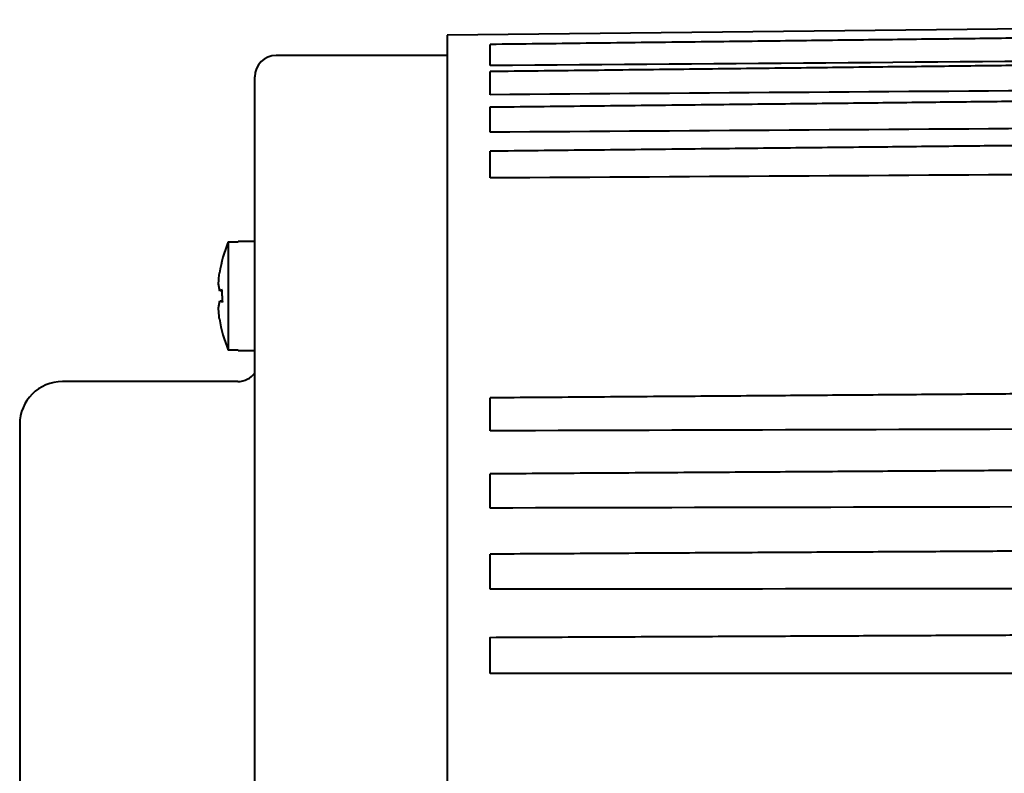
# Model space of a CAD drawing. Header units: inches. Extents: x -753 to 5070, y -3075 to 1581.
# Tile 44 of 178: x 1874 to 1920, y 439 to 475. Entities that reach past the tile are written whole.
import ezdxf

# ---------------------------------------------------------------- set-up
doc = ezdxf.new("R2010")
doc.units = ezdxf.units.IN
doc.header["$LTSCALE"] = 10
doc.header["$MEASUREMENT"] = 0
doc.layers.add('7标注层', color=4, linetype='Continuous')
doc.layers.add('图层2', color=4, linetype='Continuous', lineweight=40)
doc.styles.add('TH_GBDIM', font='romans.shx', dxfattribs={"width": 0.8, "bigfont": 'gbcbig.shx'})
doc.dimstyles.new('TH_GBDIM', dxfattribs={"dimtxt": 3.5, "dimasz": 2.5, "dimexe": 2, "dimexo": 0, "dimgap": 1, "dimtad": 1, "dimdec": 4, "dimdsep": 46, "dimtxsty": 'TH_GBDIM', "dimcen": 0.09, "dimclrd": 4, "dimclre": 4, "dimclrt": 3, "dimadec": 0, "dimazin": 0, "dimtfac": 1, "dimtdec": 4, "dimtmove": 0, "dimatfit": 3, "dimfxl": 1, "dimtzin": 0, "dimarcsym": 0})

# ---------------------------------------------------------------- blocks, each defined once
blk = doc.blocks.new('*D97')
at = {"layer": '7标注层', "color": 4, "lineweight": -2, "transparency": 16777216}
for p, q in [((2090.796, 444.191), (2090.796, 326.016)), ((1873.797, 423.202), (1873.797, 326.016)), ((1877.297, 328.016), (2087.296, 328.016))]:
    blk.add_line(p, q, dxfattribs=at)
at = {"layer": '7标注层', "color": 4, "transparency": 16777216}
for points in [[(1877.297, 328.599), (1877.297, 327.433), (1873.797, 328.016)], [(2087.296, 328.599), (2087.296, 327.433), (2090.796, 328.016)]]:
    blk.add_solid(points, dxfattribs=at)
at = {"layer": 'Defpoints', "color": 0, "transparency": 16777216}
for p in [(2090.796, 444.191), (1873.797, 423.202), (2090.796, 328.016)]:
    blk.add_point(p, dxfattribs=at)
at = {"layer": '7标注层', "color": 3, "transparency": 16777216, "insert": (1983.62, 331.766), "char_height": 5.5, "attachment_point": 5, "style": 'TH_GBDIM'}
blk.add_mtext('217', dxfattribs=at)

msp = doc.modelspace()

# ---------------------------------------------------------------- linework, layer by layer
at = {"layer": '图层2', "color": 0}
for p, q in [((1962.796, 474.608), (1893.797, 473.891)), ((1893.797, 473.891), (1893.797, 395.491)), ((1893.797, 472.941), (1885.797, 472.941)), ((1884.797, 397.441), (1884.797, 471.941)), ((1883.547, 464.221), (1884.022, 464.221)), ((1883.547, 464.221), (1883.547, 459.161)), ((1884.022, 464.241), (1884.022, 464.221)), ((1884.797, 464.241), (1884.022, 464.241)), ((1884.022, 459.161), (1883.547, 459.161)), ((1884.022, 459.141), (1884.022, 459.161)), ((1884.022, 459.141), (1884.797, 459.141)), ((1883.997, 457.691), (1875.797, 457.691)), ((1873.797, 455.691), (1873.797, 436.668))]:
    msp.add_line(p, q, dxfattribs=at)
for centre, radius, start, end in [((1885.797, 471.941), 1, 90, 180), ((1889.797, 461.691), 6.742, 157.9613, 170.7918), ((1889.797, 461.691), 6.742, 189.1811, 202.0387), ((1883.997, 458.691), 1, 270, 323.1295), ((1875.797, 455.691), 2, 90, 180)]:
    msp.add_arc(centre, radius, start, end, dxfattribs=at)
msp.add_ellipse((1887.958, 461.691), major_axis=(0, -6.112), ratio=0.766866, start_param=4.71119, end_param=4.758433, dxfattribs=at)
for points, knots in [([(1962.796, 474.246), (1962.063, 474.237), (1960.364, 474.217), (1957.8, 474.187), (1955.205, 474.156), (1952.914, 474.129), (1950.934, 474.105), (1949.246, 474.085), (1947.756, 474.067), (1946.354, 474.051), (1944.318, 474.027), (1941.662, 473.995), (1938.478, 473.957), (1935.952, 473.927), (1934.087, 473.905), (1932.769, 473.889), (1931.346, 473.873), (1929.688, 473.853), (1927.707, 473.829), (1925.402, 473.802), (1922.773, 473.771), (1919.819, 473.736), (1916.54, 473.697), (1912.937, 473.654), (1909.01, 473.607), (1904.758, 473.557), (1900.318, 473.504), (1897.295, 473.468), (1895.797, 473.451)], [0, 0, 0, 0, 0.032831, 0.076077, 0.114802, 0.149004, 0.178684, 0.203433, 0.224597, 0.245408, 0.266219, 0.315769, 0.364345, 0.408785, 0.428842, 0.44786, 0.467828, 0.492546, 0.522106, 0.55651, 0.595757, 0.639846, 0.688779, 0.742555, 0.801174, 0.864635, 0.93294, 1, 1, 1, 1]), ([(1895.797, 472.462), (1895.797, 472.514), (1895.797, 472.566), (1895.797, 472.632), (1895.797, 472.645), (1895.797, 472.672), (1895.797, 472.685), (1895.797, 472.724), (1895.797, 472.775), (1895.797, 472.825), (1895.797, 472.863), (1895.797, 472.875), (1895.797, 472.9), (1895.797, 472.912), (1895.797, 472.973), (1895.797, 473.019), (1895.797, 473.084), (1895.797, 473.105), (1895.797, 473.135), (1895.797, 473.145), (1895.797, 473.165), (1895.797, 473.175), (1895.797, 473.222), (1895.797, 473.256), (1895.797, 473.302), (1895.797, 473.316), (1895.797, 473.336), (1895.797, 473.343), (1895.797, 473.355), (1895.797, 473.361), (1895.797, 473.389), (1895.797, 473.407), (1895.797, 473.428), (1895.797, 473.433), (1895.797, 473.44), (1895.797, 473.442), (1895.797, 473.445), (1895.797, 473.447), (1895.797, 473.45), (1895.797, 473.451), (1895.797, 473.451)], [0, 0, 0, 0, 0.105795, 0.105795, 0.132244, 0.132244, 0.158692, 0.158692, 0.21159, 0.264487, 0.264487, 0.290936, 0.290936, 0.317385, 0.317385, 0.42318, 0.42318, 0.476077, 0.476077, 0.502526, 0.502526, 0.528975, 0.528975, 0.63477, 0.63477, 0.687667, 0.687667, 0.714116, 0.714116, 0.740565, 0.740565, 0.84636, 0.84636, 0.899257, 0.899257, 0.925706, 0.925706, 0.952154, 0.952154, 1, 1, 1, 1]), ([(1962.796, 472.955), (1962.063, 472.946), (1960.364, 472.927), (1957.8, 472.897), (1955.205, 472.867), (1952.914, 472.841), (1950.934, 472.818), (1949.246, 472.798), (1947.756, 472.781), (1946.354, 472.765), (1944.318, 472.742), (1941.661, 472.711), (1938.478, 472.674), (1935.952, 472.645), (1934.087, 472.624), (1932.769, 472.608), (1931.346, 472.592), (1929.688, 472.573), (1927.707, 472.55), (1925.402, 472.524), (1922.773, 472.493), (1919.819, 472.459), (1916.54, 472.421), (1912.937, 472.38), (1909.01, 472.334), (1904.758, 472.285), (1900.318, 472.234), (1897.295, 472.199), (1895.797, 472.182)], [0, 0, 0, 0, 0.032831, 0.076078, 0.114802, 0.149005, 0.178685, 0.203433, 0.224597, 0.245408, 0.266219, 0.315769, 0.364346, 0.408786, 0.428843, 0.447861, 0.467829, 0.492546, 0.522107, 0.556511, 0.595757, 0.639847, 0.68878, 0.742556, 0.801175, 0.864637, 0.932942, 1, 1, 1, 1]), ([(1895.797, 471.103), (1895.797, 471.154), (1895.797, 471.206), (1895.797, 471.272), (1895.797, 471.285), (1895.797, 471.312), (1895.797, 471.325), (1895.797, 471.364), (1895.797, 471.416), (1895.797, 471.468), (1895.797, 471.506), (1895.797, 471.519), (1895.797, 471.544), (1895.797, 471.557), (1895.797, 471.62), (1895.797, 471.668), (1895.797, 471.738), (1895.797, 471.76), (1895.797, 471.793), (1895.797, 471.804), (1895.797, 471.826), (1895.797, 471.836), (1895.797, 471.888), (1895.797, 471.926), (1895.797, 471.978), (1895.797, 471.995), (1895.797, 472.018), (1895.797, 472.026), (1895.797, 472.041), (1895.797, 472.048), (1895.797, 472.082), (1895.797, 472.105), (1895.797, 472.133), (1895.797, 472.142), (1895.797, 472.152), (1895.797, 472.156), (1895.797, 472.162), (1895.797, 472.164), (1895.797, 472.177), (1895.797, 472.182), (1895.797, 472.182), (1895.797, 472.182), (1895.797, 472.182)], [0, 0, 0, 0, 0.09961, 0.09961, 0.124512, 0.124512, 0.149415, 0.149415, 0.199219, 0.249024, 0.249024, 0.273927, 0.273927, 0.298829, 0.298829, 0.398439, 0.398439, 0.448244, 0.448244, 0.473146, 0.473146, 0.498049, 0.498049, 0.597658, 0.597658, 0.647463, 0.647463, 0.672366, 0.672366, 0.697268, 0.697268, 0.796878, 0.796878, 0.846683, 0.846683, 0.871585, 0.871585, 0.896488, 0.896488, 0.996097, 0.996097, 1, 1, 1, 1]), ([(1955.497, 471.174), (1955.366, 471.173), (1954.471, 471.163), (1952.914, 471.146), (1950.934, 471.124), (1949.246, 471.105), (1947.756, 471.089), (1946.354, 471.073), (1944.318, 471.05), (1941.661, 471.021), (1938.478, 470.986), (1935.952, 470.958), (1934.087, 470.937), (1932.769, 470.922), (1931.346, 470.907), (1929.688, 470.888), (1927.707, 470.866), (1925.402, 470.841), (1922.773, 470.811), (1919.819, 470.779), (1916.54, 470.742), (1912.937, 470.702), (1909.01, 470.659), (1904.758, 470.612), (1900.318, 470.562), (1897.295, 470.529), (1895.797, 470.512)], [0.0547232, 0.0547232, 0.0547232, 0.0547232, 0.0609383, 0.097222, 0.1287083, 0.1549625, 0.1774149, 0.1994923, 0.2215696, 0.2741347, 0.3256673, 0.3728116, 0.394089, 0.4142644, 0.435447, 0.4616686, 0.4930281, 0.5295253, 0.5711602, 0.6179329, 0.6698434, 0.7268916, 0.7890775, 0.8564012, 0.9288627, 1, 1, 1, 1]), ([(1895.797, 469.346), (1895.797, 469.395), (1895.797, 469.446), (1895.797, 469.511), (1895.797, 469.524), (1895.797, 469.55), (1895.797, 469.563), (1895.797, 469.603), (1895.797, 469.655), (1895.797, 469.707), (1895.797, 469.746), (1895.797, 469.759), (1895.797, 469.785), (1895.797, 469.798), (1895.797, 469.863), (1895.797, 469.913), (1895.797, 469.986), (1895.797, 470.01), (1895.797, 470.045), (1895.797, 470.056), (1895.797, 470.08), (1895.797, 470.091), (1895.797, 470.147), (1895.797, 470.188), (1895.797, 470.246), (1895.797, 470.265), (1895.797, 470.291), (1895.797, 470.3), (1895.797, 470.317), (1895.797, 470.325), (1895.797, 470.365), (1895.797, 470.393), (1895.797, 470.429), (1895.797, 470.44), (1895.797, 470.454), (1895.797, 470.459), (1895.797, 470.468), (1895.797, 470.472), (1895.797, 470.49), (1895.797, 470.501), (1895.797, 470.508), (1895.797, 470.509), (1895.797, 470.511), (1895.797, 470.512), (1895.797, 470.512), (1895.797, 470.512), (1895.797, 470.512)], [0, 0, 0, 0, 0.094181, 0.094181, 0.117727, 0.117727, 0.141272, 0.141272, 0.188363, 0.235453, 0.235453, 0.258999, 0.258999, 0.282544, 0.282544, 0.376725, 0.376725, 0.423816, 0.423816, 0.447361, 0.447361, 0.470907, 0.470907, 0.565088, 0.565088, 0.612179, 0.612179, 0.635724, 0.635724, 0.659269, 0.659269, 0.753451, 0.753451, 0.800541, 0.800541, 0.824087, 0.824087, 0.847632, 0.847632, 0.941814, 0.941814, 0.965359, 0.965359, 0.988904, 0.988904, 1, 1, 1, 1]), ([(1955.497, 469.089), (1955.366, 469.088), (1954.471, 469.078), (1952.914, 469.062), (1950.934, 469.041), (1949.246, 469.023), (1947.756, 469.008), (1946.354, 468.993), (1944.318, 468.971), (1941.661, 468.943), (1938.478, 468.91), (1935.952, 468.883), (1934.087, 468.863), (1932.768, 468.85), (1931.346, 468.835), (1929.688, 468.817), (1927.707, 468.796), (1925.402, 468.772), (1922.773, 468.744), (1919.819, 468.713), (1916.54, 468.678), (1912.937, 468.64), (1909.01, 468.599), (1904.758, 468.554), (1900.318, 468.507), (1897.295, 468.475), (1895.797, 468.46)], [0.047851, 0.047851, 0.047851, 0.047851, 0.0541114, 0.0906588, 0.122374, 0.1488191, 0.1714347, 0.1936725, 0.2159104, 0.2688576, 0.3207648, 0.3682518, 0.3896839, 0.410006, 0.4313426, 0.4577549, 0.4893424, 0.5261049, 0.5680425, 0.6151552, 0.6674431, 0.724906, 0.787544, 0.8553571, 0.9283453, 1, 1, 1, 1]), ([(1895.797, 467.208), (1895.797, 467.256), (1895.797, 467.305), (1895.797, 467.368), (1895.797, 467.381), (1895.797, 467.407), (1895.797, 467.42), (1895.797, 467.459), (1895.797, 467.511), (1895.797, 467.563), (1895.797, 467.602), (1895.797, 467.615), (1895.797, 467.642), (1895.797, 467.655), (1895.797, 467.721), (1895.797, 467.772), (1895.797, 467.847), (1895.797, 467.872), (1895.797, 467.909), (1895.797, 467.921), (1895.797, 467.945), (1895.797, 467.958), (1895.797, 468.017), (1895.797, 468.061), (1895.797, 468.124), (1895.797, 468.145), (1895.797, 468.174), (1895.797, 468.184), (1895.797, 468.203), (1895.797, 468.212), (1895.797, 468.257), (1895.797, 468.29), (1895.797, 468.333), (1895.797, 468.346), (1895.797, 468.364), (1895.797, 468.37), (1895.797, 468.382), (1895.797, 468.387), (1895.797, 468.412), (1895.797, 468.428), (1895.797, 468.442), (1895.797, 468.445), (1895.797, 468.449), (1895.797, 468.451), (1895.797, 468.456), (1895.797, 468.458), (1895.797, 468.459), (1895.797, 468.46), (1895.797, 468.46)], [0, 0, 0, 0, 0.089254, 0.089254, 0.111568, 0.111568, 0.133881, 0.133881, 0.178508, 0.223135, 0.223135, 0.245449, 0.245449, 0.267762, 0.267762, 0.357016, 0.357016, 0.401643, 0.401643, 0.423957, 0.423957, 0.44627, 0.44627, 0.535524, 0.535524, 0.580151, 0.580151, 0.602465, 0.602465, 0.624778, 0.624778, 0.714032, 0.714032, 0.758659, 0.758659, 0.780973, 0.780973, 0.803287, 0.803287, 0.892541, 0.892541, 0.914854, 0.914854, 0.937168, 0.937168, 0.981795, 0.981795, 1, 1, 1, 1]), ([(1883.159, 461.938), (1883.143, 461.998), (1883.13, 462.056), (1883.11, 462.172), (1883.103, 462.228), (1883.098, 462.284)], [0, 0, 0, 0, 0.5, 0.5, 1, 1, 1, 1]), ([(1883.098, 461.103), (1883.103, 461.159), (1883.11, 461.216), (1883.131, 461.331), (1883.145, 461.389), (1883.162, 461.447)], [0, 0, 0, 0, 0.5, 0.5, 1, 1, 1, 1]), ([(1883.141, 460.615), (1883.13, 460.695), (1883.121, 460.776), (1883.107, 460.939), (1883.102, 461.021), (1883.098, 461.103)], [0, 0, 0, 0, 0.5, 0.5, 1, 1, 1, 1]), ([(1963.797, 457.437), (1962.73, 457.429), (1960.697, 457.414), (1957.8, 457.392), (1955.205, 457.373), (1952.914, 457.355), (1950.934, 457.341), (1949.246, 457.328), (1947.756, 457.317), (1946.354, 457.306), (1944.318, 457.291), (1941.661, 457.271), (1938.477, 457.247), (1935.952, 457.228), (1934.087, 457.214), (1932.768, 457.204), (1931.346, 457.194), (1929.687, 457.181), (1927.707, 457.167), (1925.402, 457.149), (1922.772, 457.13), (1919.818, 457.107), (1916.54, 457.083), (1912.937, 457.056), (1909.01, 457.026), (1904.758, 456.995), (1900.317, 456.961), (1897.294, 456.939), (1895.797, 456.927)], [0, 0, 0, 0, 0.047066, 0.089677, 0.127832, 0.161532, 0.190775, 0.215159, 0.236012, 0.256517, 0.277022, 0.325843, 0.373705, 0.417491, 0.437253, 0.455991, 0.475665, 0.500019, 0.529145, 0.563043, 0.601712, 0.645153, 0.693366, 0.746351, 0.804107, 0.866636, 0.933936, 1, 1, 1, 1]), ([(1895.797, 455.387), (1895.797, 455.421), (1895.797, 455.459), (1895.797, 455.51), (1895.797, 455.52), (1895.797, 455.541), (1895.797, 455.552), (1895.797, 455.585), (1895.797, 455.63), (1895.797, 455.676), (1895.797, 455.712), (1895.797, 455.725), (1895.797, 455.749), (1895.797, 455.762), (1895.797, 455.824), (1895.797, 455.875), (1895.797, 455.953), (1895.797, 455.979), (1895.797, 456.018), (1895.797, 456.031), (1895.797, 456.058), (1895.797, 456.071), (1895.797, 456.137), (1895.797, 456.189), (1895.797, 456.265), (1895.797, 456.291), (1895.797, 456.328), (1895.797, 456.341), (1895.797, 456.366), (1895.797, 456.378), (1895.797, 456.439), (1895.797, 456.485), (1895.797, 456.551), (1895.797, 456.572), (1895.797, 456.603), (1895.797, 456.613), (1895.797, 456.633), (1895.797, 456.643), (1895.797, 456.691), (1895.797, 456.725), (1895.797, 456.764), (1895.797, 456.772), (1895.797, 456.787), (1895.797, 456.794), (1895.797, 456.814), (1895.797, 456.827), (1895.797, 456.861), (1895.797, 456.88), (1895.797, 456.898), (1895.797, 456.901), (1895.797, 456.907), (1895.797, 456.91), (1895.797, 456.917), (1895.797, 456.921), (1895.797, 456.926), (1895.797, 456.928), (1895.797, 456.927)], [0, 0, 0, 0, 0.073767, 0.073767, 0.092208, 0.092208, 0.11065, 0.11065, 0.147533, 0.184417, 0.184417, 0.202858, 0.202858, 0.2213, 0.2213, 0.295067, 0.295067, 0.33195, 0.33195, 0.350392, 0.350392, 0.368834, 0.368834, 0.4426, 0.4426, 0.479484, 0.479484, 0.497925, 0.497925, 0.516367, 0.516367, 0.590134, 0.590134, 0.627017, 0.627017, 0.645459, 0.645459, 0.6639, 0.6639, 0.737667, 0.737667, 0.756109, 0.756109, 0.77455, 0.77455, 0.811434, 0.811434, 0.8852, 0.8852, 0.903642, 0.903642, 0.922084, 0.922084, 0.958967, 0.958967, 1, 1, 1, 1]), ([(1963.797, 453.817), (1962.73, 453.81), (1960.697, 453.797), (1957.8, 453.778), (1955.205, 453.761), (1952.914, 453.746), (1950.934, 453.733), (1949.246, 453.722), (1947.756, 453.712), (1946.354, 453.703), (1944.318, 453.69), (1941.661, 453.672), (1938.477, 453.652), (1935.952, 453.635), (1934.087, 453.623), (1932.768, 453.614), (1931.346, 453.605), (1929.687, 453.594), (1927.707, 453.581), (1925.402, 453.566), (1922.772, 453.549), (1919.818, 453.529), (1916.54, 453.508), (1912.937, 453.484), (1909.009, 453.459), (1904.758, 453.431), (1900.317, 453.402), (1897.294, 453.382), (1895.797, 453.372)], [0, 0, 0, 0, 0.047067, 0.089678, 0.127833, 0.161532, 0.190776, 0.21516, 0.236013, 0.256518, 0.277023, 0.325844, 0.373706, 0.417493, 0.437254, 0.455993, 0.475667, 0.500021, 0.529147, 0.563044, 0.601714, 0.645155, 0.693368, 0.746353, 0.80411, 0.866638, 0.933939, 1, 1, 1, 1]), ([(1895.797, 451.776), (1895.797, 451.806), (1895.797, 451.839), (1895.797, 451.886), (1895.797, 451.895), (1895.797, 451.915), (1895.797, 451.925), (1895.797, 451.955), (1895.797, 451.996), (1895.797, 452.04), (1895.797, 452.075), (1895.797, 452.086), (1895.797, 452.11), (1895.797, 452.122), (1895.797, 452.182), (1895.797, 452.231), (1895.797, 452.307), (1895.797, 452.333), (1895.797, 452.372), (1895.797, 452.385), (1895.797, 452.411), (1895.797, 452.424), (1895.797, 452.49), (1895.797, 452.542), (1895.797, 452.62), (1895.797, 452.646), (1895.797, 452.685), (1895.797, 452.698), (1895.797, 452.723), (1895.797, 452.736), (1895.797, 452.799), (1895.797, 452.847), (1895.797, 452.917), (1895.797, 452.94), (1895.797, 452.974), (1895.797, 452.985), (1895.797, 453.006), (1895.797, 453.017), (1895.797, 453.069), (1895.797, 453.108), (1895.797, 453.152), (1895.797, 453.161), (1895.797, 453.178), (1895.797, 453.186), (1895.797, 453.21), (1895.797, 453.225), (1895.797, 453.266), (1895.797, 453.29), (1895.797, 453.315), (1895.797, 453.319), (1895.797, 453.328), (1895.797, 453.332), (1895.797, 453.343), (1895.797, 453.35), (1895.797, 453.365), (1895.797, 453.371), (1895.797, 453.372), (1895.797, 453.372), (1895.797, 453.372)], [0, 0, 0, 0, 0.0703, 0.0703, 0.087875, 0.087875, 0.10545, 0.10545, 0.1406, 0.17575, 0.17575, 0.193325, 0.193325, 0.2109, 0.2109, 0.2812, 0.2812, 0.31635, 0.31635, 0.333925, 0.333925, 0.3515, 0.3515, 0.4218, 0.4218, 0.45695, 0.45695, 0.474525, 0.474525, 0.4921, 0.4921, 0.5624, 0.5624, 0.59755, 0.59755, 0.615125, 0.615125, 0.6327, 0.6327, 0.703, 0.703, 0.720575, 0.720575, 0.73815, 0.73815, 0.7733, 0.7733, 0.8436, 0.8436, 0.861175, 0.861175, 0.87875, 0.87875, 0.9139, 0.9139, 0.9842, 0.9842, 1, 1, 1, 1]), ([(1963.797, 450), (1962.73, 449.994), (1960.697, 449.982), (1957.8, 449.966), (1955.205, 449.952), (1952.914, 449.939), (1950.934, 449.928), (1949.246, 449.919), (1947.756, 449.911), (1946.354, 449.903), (1944.318, 449.891), (1941.661, 449.877), (1938.477, 449.859), (1935.952, 449.845), (1934.087, 449.835), (1932.768, 449.827), (1931.346, 449.819), (1929.687, 449.81), (1927.707, 449.799), (1925.402, 449.786), (1922.772, 449.772), (1919.818, 449.755), (1916.54, 449.737), (1912.937, 449.717), (1909.009, 449.695), (1904.757, 449.672), (1900.317, 449.647), (1897.294, 449.63), (1895.797, 449.622)], [0, 0, 0, 0, 0.047067, 0.089678, 0.127833, 0.161532, 0.190776, 0.21516, 0.236013, 0.256518, 0.277023, 0.325844, 0.373706, 0.417493, 0.437255, 0.455993, 0.475667, 0.500021, 0.529147, 0.563045, 0.601714, 0.645156, 0.693369, 0.746354, 0.804111, 0.866639, 0.933939, 1, 1, 1, 1]), ([(1895.797, 447.978), (1895.797, 448.003), (1895.797, 448.032), (1895.797, 448.073), (1895.797, 448.082), (1895.797, 448.099), (1895.797, 448.108), (1895.797, 448.135), (1895.797, 448.173), (1895.797, 448.214), (1895.797, 448.246), (1895.797, 448.257), (1895.797, 448.279), (1895.797, 448.291), (1895.797, 448.347), (1895.797, 448.395), (1895.797, 448.468), (1895.797, 448.493), (1895.797, 448.531), (1895.797, 448.544), (1895.797, 448.57), (1895.797, 448.583), (1895.797, 448.648), (1895.797, 448.7), (1895.797, 448.778), (1895.797, 448.805), (1895.797, 448.844), (1895.797, 448.857), (1895.797, 448.883), (1895.797, 448.896), (1895.797, 448.961), (1895.797, 449.011), (1895.797, 449.084), (1895.797, 449.108), (1895.797, 449.144), (1895.797, 449.156), (1895.797, 449.179), (1895.797, 449.19), (1895.797, 449.246), (1895.797, 449.288), (1895.797, 449.337), (1895.797, 449.347), (1895.797, 449.366), (1895.797, 449.375), (1895.797, 449.402), (1895.797, 449.419), (1895.797, 449.468), (1895.797, 449.496), (1895.797, 449.527), (1895.797, 449.533), (1895.797, 449.544), (1895.797, 449.549), (1895.797, 449.565), (1895.797, 449.574), (1895.797, 449.597), (1895.797, 449.608), (1895.797, 449.618), (1895.797, 449.62), (1895.797, 449.622), (1895.797, 449.622), (1895.797, 449.622)], [0, 0, 0, 0, 0.067899, 0.067899, 0.084874, 0.084874, 0.101849, 0.101849, 0.135799, 0.169748, 0.169748, 0.186723, 0.186723, 0.203698, 0.203698, 0.271597, 0.271597, 0.305547, 0.305547, 0.322522, 0.322522, 0.339497, 0.339497, 0.407396, 0.407396, 0.441345, 0.441345, 0.45832, 0.45832, 0.475295, 0.475295, 0.543194, 0.543194, 0.577144, 0.577144, 0.594119, 0.594119, 0.611094, 0.611094, 0.678993, 0.678993, 0.695968, 0.695968, 0.712943, 0.712943, 0.746892, 0.746892, 0.814792, 0.814792, 0.831766, 0.831766, 0.848741, 0.848741, 0.882691, 0.882691, 0.95059, 0.95059, 0.98454, 0.98454, 1, 1, 1, 1]), ([(1963.797, 446.024), (1962.73, 446.019), (1960.697, 446.01), (1957.8, 445.997), (1955.205, 445.985), (1952.914, 445.975), (1950.934, 445.966), (1949.246, 445.958), (1947.756, 445.951), (1946.354, 445.945), (1944.317, 445.936), (1941.661, 445.924), (1938.477, 445.909), (1935.952, 445.898), (1934.087, 445.89), (1932.768, 445.884), (1931.345, 445.877), (1929.687, 445.87), (1927.707, 445.861), (1925.402, 445.85), (1922.772, 445.838), (1919.818, 445.825), (1916.54, 445.81), (1912.937, 445.794), (1909.009, 445.776), (1904.757, 445.757), (1900.317, 445.737), (1897.294, 445.723), (1895.797, 445.716)], [0, 0, 0, 0, 0.047067, 0.089678, 0.127833, 0.161533, 0.190776, 0.215161, 0.236014, 0.256519, 0.277024, 0.325845, 0.373707, 0.417494, 0.437256, 0.455994, 0.475668, 0.500022, 0.529148, 0.563045, 0.601715, 0.645156, 0.693369, 0.746354, 0.804111, 0.86664, 0.93394, 1, 1, 1, 1]), ([(1895.797, 444.034), (1895.797, 444.054), (1895.797, 444.078), (1895.797, 444.114), (1895.797, 444.121), (1895.797, 444.137), (1895.797, 444.145), (1895.797, 444.169), (1895.797, 444.203), (1895.797, 444.24), (1895.797, 444.27), (1895.797, 444.28), (1895.797, 444.3), (1895.797, 444.311), (1895.797, 444.364), (1895.797, 444.408), (1895.797, 444.479), (1895.797, 444.503), (1895.797, 444.539), (1895.797, 444.552), (1895.797, 444.577), (1895.797, 444.59), (1895.797, 444.653), (1895.797, 444.704), (1895.797, 444.782), (1895.797, 444.808), (1895.797, 444.848), (1895.797, 444.861), (1895.797, 444.888), (1895.797, 444.901), (1895.797, 444.966), (1895.797, 445.018), (1895.797, 445.094), (1895.797, 445.119), (1895.797, 445.156), (1895.797, 445.168), (1895.797, 445.193), (1895.797, 445.205), (1895.797, 445.264), (1895.797, 445.309), (1895.797, 445.362), (1895.797, 445.373), (1895.797, 445.393), (1895.797, 445.404), (1895.797, 445.434), (1895.797, 445.453), (1895.797, 445.507), (1895.797, 445.54), (1895.797, 445.577), (1895.797, 445.584), (1895.797, 445.598), (1895.797, 445.604), (1895.797, 445.623), (1895.797, 445.635), (1895.797, 445.666), (1895.797, 445.682), (1895.797, 445.7), (1895.797, 445.705), (1895.797, 445.713), (1895.797, 445.715), (1895.797, 445.718), (1895.797, 445.718), (1895.797, 445.716)], [0, 0, 0, 0, 0.064317, 0.064317, 0.080396, 0.080396, 0.096475, 0.096475, 0.128634, 0.160792, 0.160792, 0.176871, 0.176871, 0.192951, 0.192951, 0.257267, 0.257267, 0.289426, 0.289426, 0.305505, 0.305505, 0.321584, 0.321584, 0.385901, 0.385901, 0.418059, 0.418059, 0.434139, 0.434139, 0.450218, 0.450218, 0.514535, 0.514535, 0.546693, 0.546693, 0.562772, 0.562772, 0.578852, 0.578852, 0.643168, 0.643168, 0.659248, 0.659248, 0.675327, 0.675327, 0.707485, 0.707485, 0.771802, 0.771802, 0.787881, 0.787881, 0.80396, 0.80396, 0.836119, 0.836119, 0.900436, 0.900436, 0.932594, 0.932594, 0.964753, 0.964753, 1, 1, 1, 1])]:
    msp.add_open_spline(points, degree=3, knots=knots, dxfattribs=at)
for points, degree in [([(1962.796, 472.979), (1940.463, 472.806), (1918.13, 472.634), (1895.797, 472.462)], 3), ([(1955.497, 471.536), (1935.597, 471.391), (1915.697, 471.247), (1895.797, 471.103)], 3), ([(1955.497, 469.745), (1935.597, 469.611), (1915.697, 469.478), (1895.797, 469.346)], 3), ([(1955.497, 467.571), (1935.597, 467.449), (1915.697, 467.328), (1895.797, 467.208)], 3), ([(1883.098, 462.284), (1883.105, 462.448), (1883.12, 462.61), (1883.141, 462.77)], 3), ([(1883.273, 461.979), (1883.229, 461.967), (1883.191, 461.954), (1883.159, 461.938)], 3), ([(1883.272, 461.93), (1883.159, 461.938)], 1), ([(1883.272, 461.924), (1883.164, 461.935)], 1), ([(1883.271, 461.698), (1883.27, 461.792), (1883.271, 461.885), (1883.273, 461.979)], 3), ([(1883.275, 461.458), (1883.162, 461.447)], 1), ([(1883.162, 461.447), (1883.193, 461.433), (1883.231, 461.42), (1883.276, 461.41)], 3), ([(1963.797, 455.592), (1941.13, 455.521), (1918.464, 455.452), (1895.797, 455.387)], 3), ([(1963.797, 451.921), (1941.13, 451.87), (1918.464, 451.821), (1895.797, 451.776)], 3), ([(1963.797, 448.062), (1941.13, 448.031), (1918.464, 448.002), (1895.797, 447.978)], 3), ([(1963.797, 444.056), (1941.13, 444.046), (1918.464, 444.038), (1895.797, 444.034)], 3)]:
    msp.add_open_spline(points, degree=degree, dxfattribs=at)

# ---------------------------------------------------------------- dimensions: what is measured, and where the dimension line sits
at = {"layer": '7标注层'}
dim = msp.add_linear_dim(base=(2090.796, 328.016), p1=(1873.797, 423.202), p2=(2090.796, 444.191), dimstyle='TH_GBDIM', override={"dimtxt": 5.5, "dimasz": 3.5, "dimdec": 1, "dimadec": 1}, dxfattribs=at)
dim.commit()
dim.dimension.update_dxf_attribs({"geometry": '*D97', "text_midpoint": (1983.62, 328.016), "dimtype": 160})

doc.saveas('drawing.dxf')
